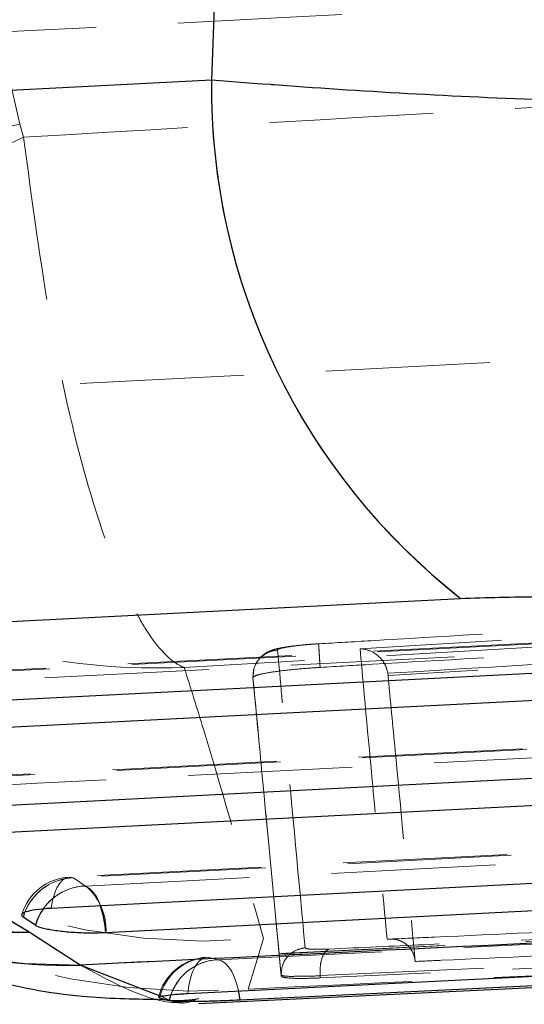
# Model space of a CAD drawing. Header units: millimetres. Extents: x 21 to 401, y 14 to 292.
# Tile 16 of 52: x 202.72 to 206.63, y 258.83 to 266.46. Entities that reach past the tile are written whole.
import ezdxf

# ---------------------------------------------------------------- set-up
doc = ezdxf.new("R2010")
doc.units = ezdxf.units.MM
doc.linetypes.add('HIDDEN', pattern=[1.905, 1.27, -0.635])

msp = doc.modelspace()

# ---------------------------------------------------------------- linework, layer by layer
at = {"color": 7, "linetype": 'Continuous', "lineweight": 25}
for p, q in [((204.236376, 266.802082), (204.205993, 265.988322)), ((204.205993, 265.988322), (198.683786, 265.703076)), ((200.610164, 261.689881), (206.133, 261.97488)), ((202.843926, 259.443099), (202.750447, 259.506943)), ((203.189886, 259.135464), (202.795158, 259.390185)), ((204.106315, 258.836837), (214.144553, 259.322191)), ((203.879903, 258.858981), (203.804414, 258.879336))]:
    msp.add_line(p, q, dxfattribs=at)
at = {"color": 7, "linetype": 'HIDDEN', "lineweight": 18}
for p, q in [((204.236376, 266.802082), (204.205993, 265.988322)), ((202.530409, 266.490908), (202.724411, 265.646646)), ((204.205993, 265.988322), (198.683786, 265.703076)), ((202.724411, 265.646646), (202.752641, 265.546599)), ((202.724411, 265.646646), (202.752641, 265.546599)), ((213.970209, 264.191905), (202.185756, 263.586411)), ((200.610164, 261.689881), (206.133, 261.97488)), ((208.632189, 261.72843), (200.889445, 261.331627)), ((211.97335, 261.760386), (205.572943, 261.378089)), ((204.534578, 261.422867), (204.527444, 261.362882)), ((205.572943, 261.378089), (205.571077, 261.395374)), ((204.52744, 261.362897), (204.527444, 261.362882)), ((204.52744, 261.362897), (204.527493, 261.361876)), ((204.527493, 261.361876), (204.528092, 261.364521)), ((204.746219, 259.050803), (204.527493, 261.361876)), ((210.41718, 261.00661), (201.998304, 260.574179)), ((212.202194, 260.284664), (203.107173, 259.816805)), ((203.138924, 259.811493), (203.232403, 259.747649)), ((203.138924, 259.811493), (203.232403, 259.747649)), ((213.612775, 259.663882), (204.170934, 259.196082)), ((205.046381, 259.053657), (213.513545, 259.443493)), ((205.046381, 259.053657), (213.513545, 259.443493)), ((213.514429, 259.42629), (205.047323, 259.035373)), ((203.189886, 259.135464), (202.795158, 259.390185)), ((204.607948, 259.340586), (204.489621, 258.949401)), ((204.607948, 259.340586), (204.489621, 258.949401)), ((204.183104, 259.195315), (204.256407, 259.176785)), ((204.183104, 259.195315), (204.256407, 259.176785)), ((204.745895, 259.057114), (204.746223, 259.050766)), ((204.745895, 259.057114), (204.746223, 259.050766)), ((205.046381, 259.053657), (205.047323, 259.035373))]:
    msp.add_line(p, q, dxfattribs=at)
at = {"color": 8, "linetype": 'Continuous', "lineweight": 25}
for p, q in [((202.758039, 259.530881), (202.750447, 259.506943)), ((203.816826, 258.893082), (203.189886, 259.135464)), ((203.879903, 258.858981), (203.894536, 258.909041))]:
    msp.add_line(p, q, dxfattribs=at)
at = {"color": 7, "linetype": 'HIDDEN', "lineweight": 18, "flags": 128}
for points in [[(202.044646, 266.332792), (202.125008, 266.33692), (202.363904, 266.349198), (202.754813, 266.369278), (203.287079, 266.396629), (203.946176, 266.430492), (204.71413, 266.46995), (205.569993, 266.513923), (206.490415, 266.561219), (207.450296, 266.610535), (208.42345, 266.660536), (209.38333, 266.709858), (210.303754, 266.757147), (211.159616, 266.801121), (211.927569, 266.840579), (212.586668, 266.874442), (213.118932, 266.901793), (213.509844, 266.92188), (213.748737, 266.934151), (213.829101, 266.938278)], [(198.731358, 265.441487), (198.83428, 265.328722), (199.079691, 265.253754), (199.45852, 265.21934), (199.956759, 265.226753), (200.555987, 265.275726), (201.234049, 265.364448), (201.965875, 265.489625), (202.724411, 265.646646)], [(198.731358, 265.441487), (198.83428, 265.328722), (199.079691, 265.253754), (199.45852, 265.21934), (199.956759, 265.226753), (200.555987, 265.275726), (201.234049, 265.364448), (201.965875, 265.489625), (202.724411, 265.646646)], [(208.663895, 261.72314), (207.928027, 261.685425), (204.984563, 261.534566), (200.921192, 261.326307)], [(208.663895, 261.72314), (207.928027, 261.685425), (204.984563, 261.534566), (200.921192, 261.326307)], [(201.01467, 261.262448), (201.750535, 261.300171), (204.693998, 261.451075), (208.81437, 261.662299)], [(201.01467, 261.262448), (201.750535, 261.300171), (204.693998, 261.451075), (208.81437, 261.662299)], [(202.795158, 259.390185), (199.973482, 261.096032), (199.597876, 261.323096)], [(210.448899, 261.001328), (209.713037, 260.963524), (206.769585, 260.812329), (202.030051, 260.568859)], [(210.448899, 261.001328), (209.713037, 260.963524), (206.769585, 260.812329), (202.030051, 260.568859)], [(202.123529, 260.505008), (202.859393, 260.542819), (205.802846, 260.694044), (210.599377, 260.940472)], [(202.123529, 260.505008), (202.859393, 260.542819), (205.802846, 260.694044), (210.599377, 260.940472)], [(212.233922, 260.279374), (211.498062, 260.241525), (208.554617, 260.0901), (203.138924, 259.811493)], [(212.233922, 260.279374), (211.498062, 260.241525), (208.554617, 260.0901), (203.138924, 259.811493)], [(203.232403, 259.747649), (203.968263, 259.785505), (206.911708, 259.936945), (212.3844, 260.21851)], [(203.232403, 259.747649), (203.968263, 259.785505), (206.911708, 259.936945), (212.3844, 260.21851)], [(203.138924, 259.811493), (203.110776, 259.816909), (203.083089, 259.811426), (203.056614, 259.795168), (203.032057, 259.768592), (203.010085, 259.732405), (202.991287, 259.687575), (202.976166, 259.635316), (202.965132, 259.57703)], [(203.138924, 259.811493), (203.110776, 259.816909), (203.083089, 259.811426), (203.056614, 259.795168), (203.032057, 259.768592), (203.010085, 259.732405), (202.991287, 259.687575), (202.976166, 259.635316), (202.965132, 259.57703)], [(213.626335, 259.66269), (212.890244, 259.626174), (209.945868, 259.480247), (204.183104, 259.195315)], [(213.626335, 259.66269), (212.890244, 259.626174), (209.945868, 259.480247), (204.183104, 259.195315)], [(204.256407, 259.176785), (204.992524, 259.212898), (207.936979, 259.357529), (213.693215, 259.640986)], [(204.256407, 259.176785), (204.992524, 259.212898), (207.936979, 259.357529), (213.693215, 259.640986)], [(204.023513, 258.915404), (204.031764, 258.976506), (204.044259, 259.032646), (204.060662, 259.082319), (204.08054, 259.124214), (204.103361, 259.157212), (204.128514, 259.180421), (204.155336, 259.193236), (204.183104, 259.195315)], [(204.023513, 258.915404), (204.031764, 258.976506), (204.044259, 259.032646), (204.060662, 259.082319), (204.08054, 259.124214), (204.103361, 259.157212), (204.128514, 259.180421), (204.155336, 259.193236), (204.183104, 259.195315)], [(204.429704, 258.863801), (204.418606, 258.92687), (204.403466, 258.985789), (204.384695, 259.038987), (204.362786, 259.085046), (204.338326, 259.122731), (204.31197, 259.151043), (204.284417, 259.169223), (204.256407, 259.176785)], [(204.416095, 258.938143), (204.403466, 258.985789), (204.384695, 259.038987), (204.362786, 259.085046), (204.338326, 259.122731), (204.31197, 259.151043), (204.284417, 259.169223), (204.256407, 259.176785)]]:
    msp.add_lwpolyline(points, dxfattribs=at)
at = {"color": 7, "linetype": 'Continuous', "lineweight": 25, "flags": 128}
for points in [[(200.747355, 261.091875), (201.483226, 261.129582), (204.426701, 261.280397), (208.490088, 261.488596)], [(202.795158, 259.390185), (199.973482, 261.096032), (199.597876, 261.323096)], [(208.971883, 261.300037), (208.236015, 261.262307), (205.292541, 261.11138), (201.17215, 260.900112)], [(201.856243, 260.334412), (202.592107, 260.372201), (205.535567, 260.523381), (210.275109, 260.766799)], [(210.756921, 260.578195), (210.021055, 260.54039), (207.077595, 260.389144), (202.281053, 260.142686)], [(202.965132, 259.57703), (203.700992, 259.614879), (206.644445, 259.76629), (212.060143, 260.04486)], [(212.541965, 259.856233), (211.806103, 259.818377), (208.862654, 259.666921), (203.389949, 259.385327)], [(204.023513, 258.915404), (204.748108, 258.951442), (207.692183, 259.098018), (213.465746, 259.386087)], [(213.86565, 259.325022), (213.134685, 259.289199), (210.190552, 259.14506), (204.429704, 258.863801)]]:
    msp.add_lwpolyline(points, dxfattribs=at)
at = {"color": 8, "linetype": 'Continuous', "lineweight": 25, "flags": 128}
msp.add_lwpolyline([(204.429704, 258.863801), (204.418606, 258.92687), (204.416095, 258.938143)], dxfattribs=at)
at = {"color": 7, "linetype": 'Continuous', "lineweight": 25}
msp.add_arc((209.246651, 265.939199), 5.040897, 179.4416537, 231.8532379, dxfattribs=at)
at = {"color": 7, "linetype": 'HIDDEN', "lineweight": 18}
for centre, radius, start, end in [((209.246651, 265.939199), 5.040897, 179.4416537, 231.8532379), ((199.889156, 271.263336), 6.393796, 260.8300166, 296.6060697), ((202.693289, 264.009613), 4.620552, 189.2997204, 271.263296), ((204.167986, 264.382898), 5.06147, 193.0341608, 274.9866565), ((203.104769, 263.823124), 4.688433, 190.0350759, 271.0402474), ((204.093292, 264.037689), 5.1037, 193.4531914, 274.4537984), ((203.128031, 259.411354), 0.406, 92.9449731, 163.3452998), ((203.151416, 259.395517), 0.416163, 91.7201359, 164.469827), ((203.151301, 259.395892), 0.415785, 91.7058211, 161.0549301), ((203.244905, 259.33166), 0.416176, 91.7214484, 164.4685146), ((203.24286, 259.336667), 0.411114, 91.4575398, 144.7261292), ((202.950466, 259.409642), 0.440155, 356.8331782, 50.1679598), ((203.106318, 259.535849), 0.246488, 15.448167, 59.2344989), ((204.190978, 258.790234), 0.406, 92.8274579, 166.3914906), ((204.200079, 258.790057), 0.405613, 92.3984888, 167.284687), ((204.274723, 258.773161), 0.404039, 92.5982442, 167.7367457), ((204.274373, 258.774086), 0.4031, 92.554551, 160.4400527)]:
    msp.add_arc(centre, radius, start, end, dxfattribs=at)
at = {"color": 8, "linetype": 'Continuous', "lineweight": 25}
for centre, radius, start, end in [((202.67971, 263.987651), 4.598916, 238.8952367, 271.4384703), ((203.10174, 263.826979), 4.692343, 235.2061071, 271.0763671), ((203.251426, 259.32695), 0.42373, 144.3222524, 164.0909787), ((202.599235, 259.32989), 0.792655, 4.0104319, 20.0393337)]:
    msp.add_arc(centre, radius, start, end, dxfattribs=at)
at = {"color": 7, "linetype": 'HIDDEN', "lineweight": 18}
for points, knots in [([(202.752641, 265.546599), (204.50144, 265.649346), (207.993236, 265.854499), (211.485359, 266.054029), (213.228519, 266.153628)], [0, 0, 0, 0, 0.50083083, 1, 1, 1, 1]), ([(202.752641, 265.546599), (204.50144, 265.649346), (207.993236, 265.854499), (211.485359, 266.054029), (213.228519, 266.153628)], [0, 0, 0, 0, 0.50083083, 1, 1, 1, 1]), ([(213.541741, 266.07235), (213.372429, 266.040786), (213.033808, 265.977661), (212.340033, 265.902757), (211.531239, 265.845069), (210.62136, 265.806313), (209.627822, 265.787242), (208.568891, 265.787605), (207.463991, 265.808478), (206.34532, 265.849401), (205.242541, 265.908365), (204.55151, 265.96167), (204.205993, 265.988322)], [0, 0, 0, 0, 0.10143396, 0.20286524, 0.30221203, 0.40155637, 0.50007964, 0.59860139, 0.69929858, 0.79999548, 0.89999697, 1, 1, 1, 1]), ([(202.752641, 265.546599), (202.818268, 265.053632), (202.956871, 264.012496), (203.271495, 262.691216), (203.542733, 261.991977), (203.785726, 261.589807), (203.905113, 261.475059), (203.994139, 261.440748), (203.995145, 261.440361)], [0, 0, 0, 0, 0.22968799, 0.48509613, 0.74842052, 0.80476985, 0.99779461, 1, 1, 1, 1]), ([(202.752641, 265.546599), (202.818268, 265.053632), (202.956871, 264.012496), (203.271495, 262.691216), (203.542733, 261.991977), (203.785726, 261.589807), (203.905113, 261.475059), (203.994139, 261.440748), (203.995145, 261.440361)], [0, 0, 0, 0, 0.22968799, 0.48509613, 0.74842052, 0.80476985, 0.99779461, 1, 1, 1, 1]), ([(198.870215, 264.951253), (199.077519, 264.480068), (199.515328, 263.484965), (200.748389, 262.304565), (201.912549, 261.742262), (203.006912, 261.470571), (203.563791, 261.422814), (203.990326, 261.440165), (203.995145, 261.440361)], [0, 0, 0, 0, 0.229699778, 0.485106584, 0.748482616, 0.804773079, 0.997794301, 1, 1, 1, 1]), ([(198.870215, 264.951253), (199.077519, 264.480068), (199.515328, 263.484965), (200.748389, 262.304565), (201.912549, 261.742262), (203.006912, 261.470571), (203.563791, 261.422814), (203.990326, 261.440165), (203.995145, 261.440361)], [0, 0, 0, 0, 0.229699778, 0.485106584, 0.748482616, 0.804773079, 0.997794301, 1, 1, 1, 1]), ([(205.035399, 261.623243), (205.170492, 261.631284), (205.84596, 261.671492), (208.320849, 261.818144), (210.660797, 261.954145), (212.460327, 262.058737)], [0, 0, 0, 0, 0.05458667, 0.27293292, 1, 1, 1, 1]), ([(212.53455, 261.92973), (211.104908, 261.848606), (208.258338, 261.68708), (205.411971, 261.522355), (203.995145, 261.440361)], [0, 0, 0, 0, 0.50223324, 1, 1, 1, 1]), ([(212.53455, 261.92973), (211.104908, 261.848606), (208.258338, 261.68708), (205.411971, 261.522355), (203.995145, 261.440361)], [0, 0, 0, 0, 0.50223324, 1, 1, 1, 1]), ([(212.155714, 261.98958), (211.024608, 261.923008), (208.758081, 261.78961), (206.491729, 261.653264), (205.356396, 261.584962)], [0, 0, 0, 0, 0.499048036, 1, 1, 1, 1]), ([(212.155714, 261.98958), (211.024608, 261.923008), (208.758081, 261.78961), (206.491729, 261.653264), (205.356396, 261.584962)], [0, 0, 0, 0, 0.499048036, 1, 1, 1, 1]), ([(206.133, 261.97488), (206.334676, 261.981538), (206.738215, 261.994859), (207.389534, 261.968472), (207.982319, 261.91022), (208.486399, 261.823788), (208.687536, 261.752259), (208.790283, 261.715719)], [0, 0, 0, 0, 0.197325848, 0.394832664, 0.589882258, 0.790498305, 1, 1, 1, 1]), ([(205.047085, 261.440562), (205.182181, 261.448556), (205.857661, 261.488529), (208.332614, 261.634301), (210.672614, 261.769612), (212.472188, 261.873672)], [0, 0, 0, 0, 0.05458629, 0.27293101, 1, 1, 1, 1]), ([(205.571077, 261.395374), (205.571408, 261.395394), (206.63897, 261.459368), (208.772664, 261.588419), (210.906502, 261.712269), (211.972871, 261.776171), (211.973037, 261.776181)], [0, 0, 0, 0, 0.00015537, 0.50027944, 0.99992231, 1, 1, 1, 1]), ([(205.571077, 261.395374), (205.571408, 261.395394), (206.63897, 261.459368), (208.772664, 261.588419), (210.906502, 261.712269), (211.972871, 261.776171), (211.973037, 261.776181)], [0, 0, 0, 0, 0.00015537, 0.50027944, 0.99992231, 1, 1, 1, 1]), ([(205.014865, 261.62214), (204.990804, 261.620674), (204.921011, 261.616422), (204.812963, 261.604288), (204.726972, 261.589401), (204.670777, 261.57444), (204.609773, 261.542916), (204.560112, 261.492703), (204.531955, 261.433572), (204.530333, 261.398936), (204.529895, 261.3896)], [0, 0, 0, 0, 0.10317026, 0.29927237, 0.51004185, 0.64037129, 0.7231214, 0.83685921, 0.95602809, 1, 1, 1, 1]), ([(204.717978, 261.575082), (204.719374, 261.577319), (204.722882, 261.582941), (204.760567, 261.593386), (204.832232, 261.605081), (204.927623, 261.615822), (204.999544, 261.620774), (205.035399, 261.623243)], [0, 0, 0, 0, 0.14184772, 0.35645664, 0.57048142, 0.78587588, 1, 1, 1, 1]), ([(204.717978, 261.575082), (204.719374, 261.577319), (204.722882, 261.582941), (204.760567, 261.593386), (204.832232, 261.605081), (204.927623, 261.615822), (204.999544, 261.620774), (205.035399, 261.623243)], [0, 0, 0, 0, 0.14184772, 0.35645664, 0.57048142, 0.78587588, 1, 1, 1, 1]), ([(205.035399, 261.623243), (205.035394, 261.623668), (205.035386, 261.62452), (205.036032, 261.614738), (205.037149, 261.597291), (205.038738, 261.572122), (205.04072, 261.540524), (205.043027, 261.503795), (205.045181, 261.469633), (205.046535, 261.448148), (205.047014, 261.440555)], [0, 0, 0, 0, 0.13251281, 0.26502836, 0.39753971, 0.53004183, 0.66255459, 0.79507986, 0.92757905, 1, 1, 1, 1]), ([(205.035399, 261.623243), (205.035426, 261.623667), (205.035481, 261.624515), (205.036209, 261.614757), (205.037393, 261.597305), (205.039015, 261.57213), (205.041, 261.540532), (205.043261, 261.503802), (205.04534, 261.469639), (205.046629, 261.448153), (205.047085, 261.440562)], [0, 0, 0, 0, 0.13251932, 0.26503405, 0.39755076, 0.53007573, 0.66258911, 0.79510792, 0.92761452, 1, 1, 1, 1]), ([(204.717978, 261.575082), (204.697386, 261.57201), (204.660449, 261.566498), (204.607173, 261.537425), (204.562537, 261.493632), (204.530696, 261.431325), (204.528528, 261.385696), (204.527444, 261.362882)], [0, 0, 0, 0, 0.19631322, 0.35214993, 0.56809538, 0.78404558, 1, 1, 1, 1]), ([(204.717978, 261.575082), (204.697316, 261.572044), (204.660252, 261.566594), (204.60787, 261.537087), (204.571232, 261.506054), (204.559065, 261.478898), (204.5562, 261.472503)], [0, 0, 0, 0, 0.30933787, 0.55489543, 0.89516851, 1, 1, 1, 1]), ([(204.93118, 259.268956), (204.881808, 259.79667), (204.810676, 260.556973), (204.739693, 261.336585), (204.717978, 261.575082)], [0, 0, 0, 0, 0.69408255, 1, 1, 1, 1]), ([(204.93118, 259.268956), (204.881808, 259.79667), (204.810676, 260.556973), (204.739693, 261.336585), (204.717978, 261.575082)], [0, 0, 0, 0, 0.69408255, 1, 1, 1, 1]), ([(205.356396, 261.584962), (205.391176, 261.2059), (205.46063, 260.448927), (205.53033, 259.706051), (205.565127, 259.335177)], [0, 0, 0, 0, 0.50076006, 1, 1, 1, 1]), ([(205.356396, 261.584962), (205.357075, 261.584941), (205.369316, 261.584559), (205.409543, 261.579597), (205.469601, 261.555172), (205.524091, 261.504784), (205.557785, 261.451316), (205.566637, 261.414061), (205.571077, 261.395374)], [0, 0, 0, 0, 0.0077841, 0.14028878, 0.45914699, 0.69095097, 0.84498081, 1, 1, 1, 1]), ([(205.356396, 261.584962), (205.391176, 261.2059), (205.46063, 260.448927), (205.53033, 259.706051), (205.565127, 259.335177)], [0, 0, 0, 0, 0.50076006, 1, 1, 1, 1]), ([(203.995145, 261.440361), (204.045439, 261.280442), (204.270186, 260.565816), (204.460343, 259.87602), (204.607948, 259.340586)], [0, 0, 0, 0, 0.22377999, 1, 1, 1, 1]), ([(203.995145, 261.440361), (204.045439, 261.280442), (204.270186, 260.565816), (204.460343, 259.87602), (204.607948, 259.340586)], [0, 0, 0, 0, 0.22377999, 1, 1, 1, 1]), ([(204.528092, 261.364521), (204.536707, 261.370371), (204.553935, 261.382068), (204.651596, 261.401746), (204.789859, 261.420111), (204.930546, 261.4331), (205.018014, 261.438702), (205.047048, 261.440562)], [0, 0, 0, 0, 0.22262636, 0.4452352, 0.66764231, 0.8896785, 1, 1, 1, 1]), ([(204.528092, 261.364521), (204.527767, 261.36371), (204.52744, 261.362897), (204.52744, 261.362897), (204.52744, 261.362897)], [0, 0, 0, 0, 0.99788265, 1, 1, 1, 1]), ([(204.527444, 261.362882), (204.549891, 261.124422), (204.623265, 260.344953), (204.695653, 259.584728), (204.745895, 259.057077)], [0, 0, 0, 0, 0.30592638, 1, 1, 1, 1]), ([(205.572943, 261.378089), (205.573076, 261.376688), (205.577776, 261.327141), (205.600558, 261.085673), (205.670998, 260.343456), (205.736274, 259.659183), (205.783586, 259.163232)], [0, 0, 0, 0, 0.00186937, 0.0661233, 0.32313917, 1, 1, 1, 1]), ([(213.581647, 259.649465), (213.458956, 259.643787), (212.845499, 259.615398), (210.268983, 259.496314), (207.569694, 259.372036), (205.361142, 259.270817), (205.115705, 259.259568)], [0, 0, 0, 0, 0.04347748, 0.21738757, 0.91302802, 1, 1, 1, 1]), ([(213.581647, 259.649465), (213.458956, 259.643787), (212.845499, 259.615398), (210.268983, 259.496314), (207.569694, 259.372036), (205.361142, 259.270817), (205.115705, 259.259568)], [0, 0, 0, 0, 0.04347748, 0.21738757, 0.91302802, 1, 1, 1, 1]), ([(205.565127, 259.335177), (205.687825, 259.34075), (206.30131, 259.368613), (208.90565, 259.487029), (211.387241, 259.600686), (213.378056, 259.691866)], [0, 0, 0, 0, 0.04711253, 0.23556187, 1, 1, 1, 1]), ([(213.387995, 259.626934), (211.568338, 259.539108), (208.16952, 259.375064), (204.769572, 259.211472), (203.189886, 259.135464)], [0, 0, 0, 0, 0.53537926, 1, 1, 1, 1]), ([(205.783586, 259.163232), (205.851559, 259.166307), (206.410297, 259.191579), (208.875427, 259.30325), (211.272547, 259.412619), (213.178911, 259.499596)], [0, 0, 0, 0, 0.02757366, 0.22665587, 1, 1, 1, 1]), ([(204.489621, 258.949401), (206.394582, 259.038475), (209.68059, 259.192126), (212.967753, 259.347062), (214.349286, 259.412179)], [0, 0, 0, 0, 0.57971878, 1, 1, 1, 1]), ([(204.489621, 258.949401), (206.394582, 259.038475), (209.68059, 259.192126), (212.967753, 259.347062), (214.349286, 259.412179)], [0, 0, 0, 0, 0.57971878, 1, 1, 1, 1]), ([(205.565127, 259.335177), (205.565968, 259.335293), (205.570726, 259.33595), (205.598754, 259.338752), (205.646711, 259.33387), (205.703929, 259.306716), (205.746447, 259.265924), (205.774537, 259.216995), (205.780711, 259.180312), (205.783586, 259.163232)], [0, 0, 0, 0, 0.00868927, 0.04918331, 0.28906358, 0.49653078, 0.6777554, 0.84996303, 1, 1, 1, 1]), ([(204.745891, 259.057181), (204.747497, 259.083186), (204.75071, 259.135198), (204.792247, 259.203245), (204.854249, 259.253529), (204.905539, 259.263794), (204.931184, 259.268926)], [0, 0, 0, 0, 0.249989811, 0.499994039, 0.74999687, 1, 1, 1, 1]), ([(204.745899, 259.057114), (204.747503, 259.083123), (204.75071, 259.135141), (204.792255, 259.203212), (204.854244, 259.253543), (204.90553, 259.263843), (204.931172, 259.268993)], [0, 0, 0, 0, 0.25000051, 0.4999925, 0.74999605, 1, 1, 1, 1]), ([(205.115708, 259.259568), (205.099231, 259.258925), (205.051007, 259.257042), (204.988869, 259.257304), (204.941005, 259.261213), (204.934443, 259.266382), (204.931176, 259.268956)], [0, 0, 0, 0, 0.1561983, 0.45713702, 0.72973917, 1, 1, 1, 1]), ([(205.115708, 259.259568), (205.099231, 259.258925), (205.051007, 259.257042), (204.988869, 259.257304), (204.941005, 259.261213), (204.934443, 259.266382), (204.931176, 259.268956)], [0, 0, 0, 0, 0.1561983, 0.45713702, 0.72973917, 1, 1, 1, 1]), ([(205.046388, 259.053649), (205.046389, 259.078684), (205.04639, 259.128754), (205.061249, 259.19402), (205.084803, 259.242873), (205.105407, 259.254004), (205.115708, 259.259568)], [0, 0, 0, 0, 0.24998925, 0.49999631, 0.75001095, 1, 1, 1, 1]), ([(205.046388, 259.053649), (205.046389, 259.078684), (205.04639, 259.128754), (205.061249, 259.19402), (205.084803, 259.242873), (205.105407, 259.254004), (205.115708, 259.259568)], [0, 0, 0, 0, 0.24998925, 0.49999631, 0.75001095, 1, 1, 1, 1]), ([(204.105142, 258.877234), (204.051727, 258.86238), (203.817529, 258.797248), (203.463314, 258.988123), (203.189886, 259.135464)], [0, 0, 0, 0, 0.22807445, 1, 1, 1, 1]), ([(204.745895, 259.057144), (204.745906, 259.057111), (204.745918, 259.057076), (204.745918, 259.057012), (204.745918, 259.05701)], [0, 0, 0, 0, 0.96101675, 1, 1, 1, 1]), ([(204.745895, 259.057144), (204.745906, 259.057111), (204.745918, 259.057076), (204.745918, 259.057012), (204.745918, 259.05701)], [0, 0, 0, 0, 0.96101675, 1, 1, 1, 1]), ([(204.745918, 259.05701), (204.745918, 259.05701), (204.745916, 259.05701), (204.764466, 259.048659), (204.838729, 259.046948), (204.941505, 259.051242), (205.018957, 259.049991), (205.04637, 259.053647), (205.046388, 259.053649)], [0, 0, 0, 0, 0.000108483, 0.268599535, 0.541760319, 0.843415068, 0.999893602, 1, 1, 1, 1]), ([(204.745918, 259.05701), (204.745918, 259.05701), (204.745916, 259.05701), (204.764466, 259.048659), (204.838729, 259.046948), (204.941505, 259.051242), (205.018957, 259.049991), (205.04637, 259.053647), (205.046388, 259.053649)], [0, 0, 0, 0, 0.000108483, 0.268599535, 0.541760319, 0.843415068, 0.999893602, 1, 1, 1, 1]), ([(205.047327, 259.035373), (205.001066, 259.033754), (204.908549, 259.030515), (204.80602, 259.033444), (204.753836, 259.040897), (204.748155, 259.048255), (204.746216, 259.050766)], [0, 0, 0, 0, 0.27232092, 0.54462112, 0.84458171, 1, 1, 1, 1]), ([(203.790321, 258.870708), (203.858783, 258.864525), (203.962566, 258.855152), (204.069169, 258.869331), (204.105451, 258.874157)], [0, 0, 0, 0, 0.65965984, 1, 1, 1, 1]), ([(204.103923, 258.877003), (204.05466, 258.854239), (203.978068, 258.818845), (203.859229, 258.87356), (203.816826, 258.893082)], [0, 0, 0, 0, 0.6431984, 1, 1, 1, 1])]:
    msp.add_open_spline(points, degree=3, knots=knots, dxfattribs=at)
at = {"color": 7, "linetype": 'Continuous', "lineweight": 25}
for points, knots in [([(213.541741, 266.07235), (213.372429, 266.040786), (213.033808, 265.977661), (212.340033, 265.902757), (211.531239, 265.845069), (210.62136, 265.806313), (209.627822, 265.787242), (208.568891, 265.787605), (207.463991, 265.808478), (206.34532, 265.849401), (205.242541, 265.908365), (204.55151, 265.96167), (204.205993, 265.988322)], [0, 0, 0, 0, 0.10143396, 0.20286524, 0.30221203, 0.40155637, 0.50007964, 0.59860139, 0.69929858, 0.79999548, 0.89999697, 1, 1, 1, 1]), ([(206.133, 261.97488), (206.334676, 261.981538), (206.738215, 261.994859), (207.389534, 261.968472), (207.982319, 261.91022), (208.486399, 261.823788), (208.687536, 261.752259), (208.790283, 261.715719)], [0, 0, 0, 0, 0.197325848, 0.394832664, 0.589882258, 0.790498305, 1, 1, 1, 1]), ([(200.418367, 259.98337), (200.456661, 259.954957), (200.664712, 259.80059), (201.101568, 259.548881), (201.740955, 259.246399), (202.443889, 259.020108), (203.132121, 258.880456), (203.594066, 258.873614), (203.790321, 258.870708)], [0, 0, 0, 0, 0.04889452, 0.26564762, 0.46738537, 0.66287855, 0.85677566, 1, 1, 1, 1]), ([(202.750447, 259.506943), (202.744739, 259.512454), (202.731286, 259.525441), (202.753547, 259.545188), (202.818022, 259.563068), (202.89705, 259.572991), (202.950649, 259.576171), (202.965132, 259.57703)], [0, 0, 0, 0, 0.17946331, 0.42292853, 0.66639474, 0.90985831, 1, 1, 1, 1]), ([(213.387995, 259.626934), (211.568338, 259.539108), (208.16952, 259.375064), (204.769572, 259.211472), (203.189886, 259.135464)], [0, 0, 0, 0, 0.53537926, 1, 1, 1, 1]), ([(203.389949, 259.385327), (203.349512, 259.383997), (203.267301, 259.381293), (203.133609, 259.386527), (203.009936, 259.398386), (202.910429, 259.416111), (202.861607, 259.432131), (202.846803, 259.441314), (202.843926, 259.443099)], [0, 0, 0, 0, 0.18582238, 0.37779068, 0.56976029, 0.76172674, 0.95369332, 1, 1, 1, 1]), ([(203.800722, 258.885452), (203.799704, 258.886379), (203.795339, 258.890353), (203.831693, 258.898564), (203.907616, 258.908205), (203.982458, 258.913372), (204.022912, 258.915374), (204.023513, 258.915404)], [0, 0, 0, 0, 0.091419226, 0.392063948, 0.693387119, 0.995443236, 1, 1, 1, 1]), ([(204.429704, 258.863801), (204.394119, 258.862173), (204.316877, 258.858638), (204.187816, 258.854422), (204.062032, 258.852003), (203.959468, 258.852428), (203.901508, 258.855229), (203.885201, 258.858061), (203.879903, 258.858981)], [0, 0, 0, 0, 0.16046964, 0.34832689, 0.53601874, 0.72328045, 0.91009475, 1, 1, 1, 1])]:
    msp.add_open_spline(points, degree=3, knots=knots, dxfattribs=at)

doc.saveas('drawing.dxf')
